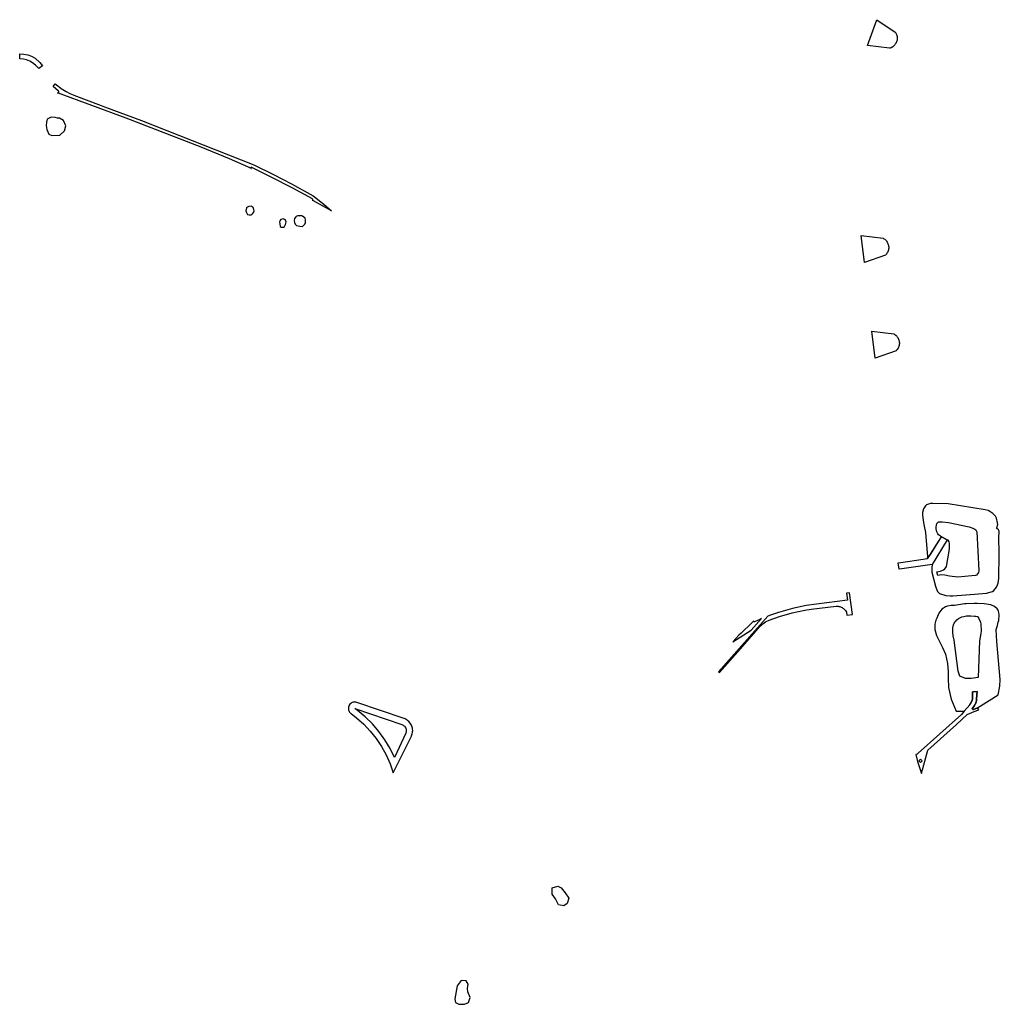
# Model space of a CAD drawing. Header units: metres. Extents: x 178255 to 187880, y 442506 to 446597.
# Tile 7 of 15: x 183094 to 183555, y 443671 to 444135. Entities that reach past the tile are written whole.
import ezdxf

# ---------------------------------------------------------------- set-up
doc = ezdxf.new("R2010")
doc.units = ezdxf.units.M

msp = doc.modelspace()

# ---------------------------------------------------------------- linework, layer by layer
at = {"layer": 'VLK_bergingsvijver_met_folie', "linetype": 'Continuous'}
for points in [[(183553.604, 443867.605), (183554.195, 443868.746), (183554.384, 443869.477), (183554.708, 443871.764), (183554.972, 443883.058), (183554.784, 443891.856), (183554.906, 443892.98), (183554.92, 443893.587), (183554.855, 443894.043), (183554.642, 443894.699), (183553.872, 443895.273), (183553.813, 443895.657), (183554.212, 443897.096), (183554.149, 443897.928), (183553.646, 443900.205), (183553.237, 443901.048), (183551.976, 443902.409), (183550.57, 443903.345), (183549.7, 443903.704), (183548.289, 443904.066), (183530.917, 443906.839), (183523.66, 443907.088), (183522.592, 443907.003), (183521.66, 443906.791), (183520.786, 443906.391), (183520.171, 443905.88), (183519.257, 443904.566), (183518.787, 443902.852), (183518.791, 443901.753), (183519.085, 443899.089), (183519.545, 443896.406), (183520.167, 443893.424), (183521.245, 443881.943), (183521.063, 443881.145), (183521.566, 443881.515), (183527.792, 443891.406), (183530.463, 443889.978), (183523.372, 443878.297), (183523.248, 443876.887), (183523.208, 443874.774), (183524.882, 443868.171), (183525.208, 443867.248), (183525.947, 443865.616), (183526.797, 443864.716), (183529.756, 443863.807), (183531.875, 443863.61), (183533.039, 443863.594), (183543.341, 443864.337), (183548.909, 443864.848), (183551.772, 443865.693), (183552.469, 443866.114), (183553.604, 443867.605)], [(183544.376, 443893.78), (183545.408, 443875.509), (183545.141, 443874.598), (183544.27, 443873.385), (183543.813, 443873.148), (183542.109, 443873.054), (183535.424, 443872.419), (183531.562, 443872.844), (183529.325, 443873.254), (183527.562, 443873.436), (183526.01, 443873.147), (183525.649, 443874.902), (183527.282, 443875.144), (183528.728, 443875.815), (183529.315, 443876.298), (183529.878, 443876.961), (183530.109, 443877.467), (183531.359, 443884.595), (183531.523, 443886.01), (183531.605, 443887.694), (183531.577, 443888.346), (183531.345, 443889.073), (183530.946, 443889.72), (183530.463, 443889.978), (183527.792, 443891.406), (183526.327, 443892.366), (183526.005, 443892.776), (183525.609, 443893.669), (183525.287, 443895.096), (183525.236, 443896.134), (183525.355, 443896.858), (183525.63, 443897.561), (183526.337, 443898.381), (183526.689, 443898.494), (183528.066, 443898.464), (183530.988, 443898.035), (183540.829, 443896.032), (183542.564, 443895.496), (183543.51, 443895.02), (183543.94, 443894.592), (183544.376, 443893.78)]]:
    msp.add_lwpolyline(points, dxfattribs=at)
at = {"layer": 'VLK_goot', "linetype": 'Continuous'}
for points in [[(183093.87, 444118.616), (183095.889, 444118.46), (183097.635, 444118.111), (183099.421, 444117.529), (183101.09, 444116.558), (183103.307, 444114.642), (183104.581, 444113.065), (183102.882, 444111.731), (183101.366, 444113.308), (183099.911, 444114.46), (183098.644, 444115.278), (183097.131, 444115.782), (183095.694, 444116.131), (183093.889, 444116.267), (183093.87, 444118.616)], [(183133.814, 444093.736), (183151.193, 444087.31), (183204.022, 444066.374), (183213.3, 444061.8), (183221.744, 444057.446), (183232.047, 444051.877), (183237.057, 444047.836), (183238.308, 444046.786), (183240.714, 444044.801), (183232.235, 444049.403), (183231.758, 444049.662), (183231.819, 444049.782), (183231.852, 444049.97), (183231.819, 444050.159), (183231.723, 444050.324), (183231.658, 444050.39), (183222.095, 444055.542), (183212.627, 444060.452), (183202.79, 444065.311), (183202.724, 444065.19), (183202.696, 444065.031), (183202.724, 444064.872), (183202.805, 444064.733), (183202.928, 444064.629), (183202.959, 444064.613), (183192.579, 444069.296), (183179.287, 444074.751), (183143.953, 444088.437), (183111.673, 444100.278), (183111.701, 444100.272), (183111.867, 444100.272), (183112.023, 444100.329), (183112.151, 444100.436), (183112.234, 444100.58), (183112.262, 444100.743), (183112.234, 444100.907), (183112.156, 444101.044), (183109.605, 444103.342), (183110.501, 444104.556), (183113.914, 444102.093), (183114.257, 444101.858), (183115.809, 444100.888), (183117.426, 444100.028), (183119.098, 444099.284), (183119.323, 444099.194), (183132.184, 444094.35), (183133.814, 444093.736)], [(183530.463, 443889.978), (183523.372, 443878.297), (183509.05, 443876.275), (183507.813, 443876.101), (183507.432, 443879.089), (183508.67, 443879.267), (183519.134, 443880.77), (183521.063, 443881.145), (183521.566, 443881.515), (183522.982, 443883.442), (183527.792, 443891.406), (183530.463, 443889.978)], [(183484.475, 443865.014), (183482.992, 443864.814), (183483.473, 443861.621), (183464.112, 443859.04), (183457.644, 443857.655), (183451, 443855.75), (183447.286, 443854.461), (183447.262, 443854.452), (183446.008, 443853.956), (183422.844, 443827.842), (183423.197, 443827.48), (183433.101, 443838.584), (183442.486, 443849.311), (183442.655, 443849.49), (183443.185, 443850.002), (183443.749, 443850.475), (183444.345, 443850.908), (183444.97, 443851.299), (183445.62, 443851.645), (183446.293, 443851.944), (183446.695, 443852.097), (183451.554, 443853.835), (183457.437, 443855.523), (183463.424, 443856.795), (183466.484, 443857.279), (183478.166, 443858.808), (183478.332, 443858.805), (183478.723, 443858.777), (183479.11, 443858.723), (183479.493, 443858.642), (183479.869, 443858.534), (183480.237, 443858.4), (183480.594, 443858.241), (183480.94, 443858.057), (183481.272, 443857.85), (183481.588, 443857.62), (183481.888, 443857.368), (183482.169, 443857.096), (183482.431, 443856.805), (183482.578, 443856.623), (183483.088, 443855.831), (183483.203, 443854.55), (183485.84, 443854.817), (183484.475, 443865.014)], [(183443.109, 443852.964), (183442.64, 443852.615), (183439.768, 443851.305), (183439.716, 443851.291), (183439.61, 443851.291), (183439.51, 443851.327), (183439.429, 443851.395), (183439.376, 443851.487), (183439.358, 443851.591), (183439.376, 443851.696), (183439.421, 443851.777), (183438.463, 443850.925), (183433.457, 443846.091), (183432.449, 443845.032), (183429.608, 443841.872), (183436.505, 443846.389), (183438.233, 443847.505), (183443.109, 443852.964)], [(183534.871, 443803.103), (183539.862, 443807.768), (183543.172, 443809.129), (183545.321, 443810.012), (183545.05, 443810.397), (183544.724, 443810.861), (183542.81, 443810.072), (183542.749, 443810.057), (183542.595, 443810.057), (183542.449, 443810.11), (183542.33, 443810.209), (183542.253, 443810.344), (183542.226, 443810.496), (183542.253, 443810.649), (183542.33, 443810.783), (183542.334, 443810.787), (183542.336, 443810.789), (183542.67, 443811.16), (183542.977, 443811.553), (183543.256, 443811.967), (183543.505, 443812.399), (183543.724, 443812.847), (183543.911, 443813.309), (183544.065, 443813.784), (183544.186, 443814.268), (183544.272, 443814.759), (183544.32, 443815.195), (183544.489, 443818.585), (183542.384, 443818.356), (183542.402, 443815.637), (183542.396, 443815.548), (183542.357, 443815.169), (183542.291, 443814.794), (183542.198, 443814.425), (183542.081, 443814.063), (183541.938, 443813.71), (183541.771, 443813.368), (183541.581, 443813.038), (183541.368, 443812.722), (183541.134, 443812.422), (183541.044, 443812.318), (183538.517, 443809.261), (183537.107, 443807.81), (183516.785, 443789.5), (183516.325, 443789.086), (183515.651, 443788.879), (183516.532, 443785.574), (183518.346, 443779.944), (183518.347, 443780.229), (183518.955, 443782.351), (183521.409, 443790.925), (183534.871, 443803.103)], [(183517.112, 443786.017), (183517.959, 443786.805), (183518.692, 443786.003), (183517.821, 443785.204), (183517.112, 443786.017)]]:
    msp.add_lwpolyline(points, dxfattribs=at)
at = {"layer": 'VLK_wadi', "linetype": 'Continuous'}
for points in [[(183497.345, 444134.717), (183506.018, 444128.839), (183506.249, 444128.476), (183506.447, 444128.094), (183506.611, 444127.695), (183506.74, 444127.285), (183506.832, 444126.864), (183506.888, 444126.437), (183506.906, 444126.007), (183506.887, 444125.577), (183506.83, 444125.15), (183506.736, 444124.73), (183506.606, 444124.319), (183506.44, 444123.922), (183506.241, 444123.54), (183506.009, 444123.177), (183505.746, 444122.836), (183505.455, 444122.519), (183505.137, 444122.228), (183504.795, 444121.967), (183504.049, 444121.538), (183503.651, 444121.374), (183503.36, 444121.278), (183492.996, 444122.604), (183497.345, 444134.717)], [(183110.567, 444088.626), (183108.735, 444088.814), (183106.809, 444087.922), (183106.433, 444086.465), (183106.339, 444084.915), (183106.574, 444082.989), (183107.56, 444080.782), (183108.97, 444080.265), (183112.774, 444080.453), (183115.029, 444082.426), (183115.593, 444084.774), (183114.418, 444087.264), (183112.68, 444088.344), (183111.694, 444088.391), (183110.567, 444088.626)], [(183200.323, 444044.722), (183200.511, 444044.234), (183200.925, 444043.37), (183201.156, 444043.097), (183201.83, 444042.924), (183202.766, 444042.881), (183203.104, 444042.994), (183203.523, 444043.347), (183203.931, 444044.008), (183204.177, 444044.694), (183204.156, 444045.324), (183203.743, 444046.376), (183203.33, 444046.676), (183202.991, 444046.939), (183201.789, 444046.864), (183201.413, 444046.676), (183201.113, 444046.488), (183200.699, 444046.225), (183200.586, 444045.887), (183200.474, 444045.587), (183200.323, 444044.722)], [(183219.094, 444038.934), (183219.248, 444039.588), (183219.036, 444040.32), (183218.594, 444040.647), (183217.882, 444040.955), (183216.747, 444040.685), (183216.324, 444040.127), (183216.227, 444039.473), (183216.304, 444038.607), (183216.439, 444037.472), (183216.997, 444037.01), (183218.074, 444037.03), (183218.555, 444037.357), (183218.748, 444037.761), (183219.017, 444038.319), (183219.094, 444038.934)], [(183223.253, 444041.13), (183223.027, 444040.266), (183223.215, 444039.326), (183223.554, 444038.462), (183224.117, 444037.861), (183225.695, 444037.523), (183226.973, 444037.447), (183227.687, 444038.011), (183228.063, 444038.462), (183228.363, 444039.326), (183228.326, 444040.341), (183228.176, 444041.355), (183227.011, 444042.257), (183226.71, 444042.408), (183224.869, 444042.445), (183224.38, 444042.257), (183224.042, 444042.032), (183223.892, 444041.882), (183223.253, 444041.13)], [(183489.928, 444033.16), (183500.321, 444031.833), (183500.691, 444031.613), (183501.04, 444031.361), (183501.367, 444031.08), (183501.667, 444030.772), (183501.94, 444030.438), (183502.182, 444030.082), (183502.393, 444029.707), (183502.57, 444029.314), (183502.712, 444028.908), (183502.818, 444028.49), (183502.887, 444028.065), (183502.919, 444027.636), (183502.913, 444027.205), (183502.87, 444026.777), (183502.79, 444026.354), (183502.673, 444025.939), (183502.521, 444025.537), (183502.334, 444025.149), (183502.114, 444024.779), (183501.862, 444024.429), (183501.581, 444024.103), (183501.365, 444023.886), (183491.519, 444020.388), (183489.928, 444033.16)], [(183494.962, 443988.218), (183505.355, 443986.891), (183505.725, 443986.671), (183506.401, 443986.138), (183506.702, 443985.83), (183506.974, 443985.497), (183507.216, 443985.141), (183507.427, 443984.765), (183507.604, 443984.373), (183507.746, 443983.966), (183507.852, 443983.549), (183507.921, 443983.124), (183507.953, 443982.694), (183507.948, 443982.264), (183507.905, 443981.835), (183507.824, 443981.412), (183507.708, 443980.998), (183507.555, 443980.595), (183507.368, 443980.207), (183506.896, 443979.488), (183506.615, 443979.161), (183506.399, 443978.945), (183496.553, 443975.447), (183494.962, 443988.218)], [(183538.517, 443809.261), (183541.044, 443812.318), (183541.134, 443812.422), (183541.581, 443813.038), (183541.771, 443813.368), (183542.198, 443814.425), (183542.357, 443815.169), (183542.396, 443815.548), (183542.384, 443818.356), (183544.489, 443818.585), (183544.32, 443815.195), (183544.186, 443814.268), (183544.065, 443813.784), (183543.724, 443812.847), (183543.505, 443812.399), (183543.256, 443811.967), (183542.977, 443811.553), (183542.336, 443810.789), (183542.253, 443810.649), (183542.253, 443810.344), (183542.33, 443810.209), (183542.449, 443810.11), (183542.749, 443810.057), (183542.81, 443810.072), (183544.724, 443810.861), (183554.383, 443817.023), (183555.273, 443821.035), (183555.453, 443824.152), (183553.758, 443842.035), (183553.465, 443847.785), (183554.064, 443849.629), (183554.453, 443851.147), (183554.679, 443852.004), (183554.79, 443852.632), (183554.879, 443853.902), (183554.856, 443854.539), (183554.679, 443855.801), (183554.525, 443856.419), (183554.366, 443856.919), (183553.984, 443857.462), (183552.786, 443858.501), (183550.975, 443859.282), (183547.825, 443859.777), (183544.548, 443860.016), (183543.205, 443860.042), (183539.447, 443859.852), (183538.592, 443859.751), (183533.939, 443859.1), (183532.249, 443858.994), (183530.615, 443858.73), (183529.624, 443858.356), (183528.692, 443857.824), (183527.958, 443857.268), (183526.482, 443855.392), (183526.173, 443854.724), (183525.521, 443853.111), (183525.178, 443852.102), (183524.587, 443850.191), (183524.672, 443847.813), (183525.398, 443844.98), (183526.938, 443841.734), (183528.313, 443839.32), (183529.617, 443836.121), (183530.531, 443831.695), (183530.875, 443827.891), (183530.891, 443824.875), (183531.039, 443820.434), (183532.391, 443814.91), (183534.664, 443809.371), (183538.517, 443809.261)], [(183544.961, 443825.137), (183541.719, 443824.617), (183539.031, 443824.742), (183536.359, 443825.852), (183535.641, 443828.184), (183533.734, 443842.809), (183533.324, 443844.762), (183533.111, 443846.422), (183533.111, 443848.447), (183533.117, 443848.527), (183533.442, 443849.97), (183533.773, 443850.713), (183534.204, 443851.403), (183534.455, 443851.723), (183535.011, 443852.292), (183535.764, 443852.88), (183537.028, 443853.552), (183537.359, 443853.676), (183538.213, 443853.93), (183539.601, 443854.174), (183540.304, 443854.223), (183541.606, 443854.216), (183543.26, 443854.1), (183543.981, 443854.013), (183544.494, 443853.928), (183544.924, 443853.728), (183545.398, 443852.974), (183546.087, 443851.218), (183546.265, 443850.21), (183546.372, 443847.145), (183546.233, 443845.911), (183545.672, 443842.348), (183544.961, 443825.137)], [(183269.619, 443780.325), (183278.296, 443797.629), (183278.34, 443797.725), (183278.531, 443798.213), (183278.679, 443798.715), (183278.782, 443799.228), (183278.84, 443799.748), (183278.852, 443800.272), (183278.819, 443800.794), (183278.741, 443801.311), (183278.618, 443801.82), (183278.45, 443802.316), (183278.241, 443802.796), (183277.99, 443803.255), (183277.7, 443803.691), (183277.012, 443804.479), (183276.62, 443804.825), (183276.198, 443805.135), (183275.751, 443805.408), (183275.282, 443805.64), (183274.795, 443805.831), (183252.552, 443813.437), (183252.119, 443813.549), (183251.86, 443813.585), (183251.599, 443813.598), (183251.078, 443813.555), (183250.822, 443813.5), (183250.329, 443813.324), (183250.096, 443813.205), (183249.666, 443812.907), (183249.294, 443812.54), (183248.992, 443812.113), (183248.768, 443811.64), (183248.63, 443811.136), (183248.581, 443810.615), (183248.591, 443810.354), (183248.679, 443809.838), (183248.756, 443809.588), (183248.975, 443809.113), (183249.114, 443808.891), (183249.64, 443808.311), (183249.846, 443808.15), (183252.396, 443806.222), (183255.782, 443803.24), (183258.894, 443799.974), (183261.711, 443796.45), (183264.209, 443792.693), (183266.37, 443788.733), (183268.178, 443784.6), (183269.619, 443780.325)], [(183270.262, 443787.439), (183268.199, 443791.743), (183265.768, 443795.851), (183262.988, 443799.732), (183259.881, 443803.355), (183256.47, 443806.694), (183252.781, 443809.723), (183251.581, 443810.598), (183273.824, 443802.993), (183274.302, 443802.781), (183274.737, 443802.489), (183274.933, 443802.316), (183275.422, 443801.705), (183275.547, 443801.475), (183275.652, 443801.235), (183275.736, 443800.987), (183275.837, 443800.474), (183275.853, 443800.213), (183275.847, 443799.951), (183275.818, 443799.691), (183275.766, 443799.434), (183275.692, 443799.183), (183275.597, 443798.94), (183270.262, 443787.439)], [(183344.516, 443726.254), (183347.174, 443727.003), (183348.697, 443726.148), (183350.638, 443723.855), (183352.331, 443721.365), (183351.562, 443718.826), (183349.946, 443717.78), (183347.569, 443718.159), (183346.028, 443721.007), (183344.56, 443723.242), (183344.516, 443726.254)], [(183298.662, 443673.995), (183299.061, 443672.175), (183300.526, 443671.371), (183303.205, 443671.383), (183305.1, 443672.231), (183305.888, 443674.579), (183304.86, 443677.253), (183304.618, 443678.804), (183305.042, 443680.797), (183303.993, 443682.411), (183301.706, 443682.625), (183299.755, 443679.99), (183298.662, 443673.995)]]:
    msp.add_lwpolyline(points, dxfattribs=at)

doc.saveas('drawing.dxf')
